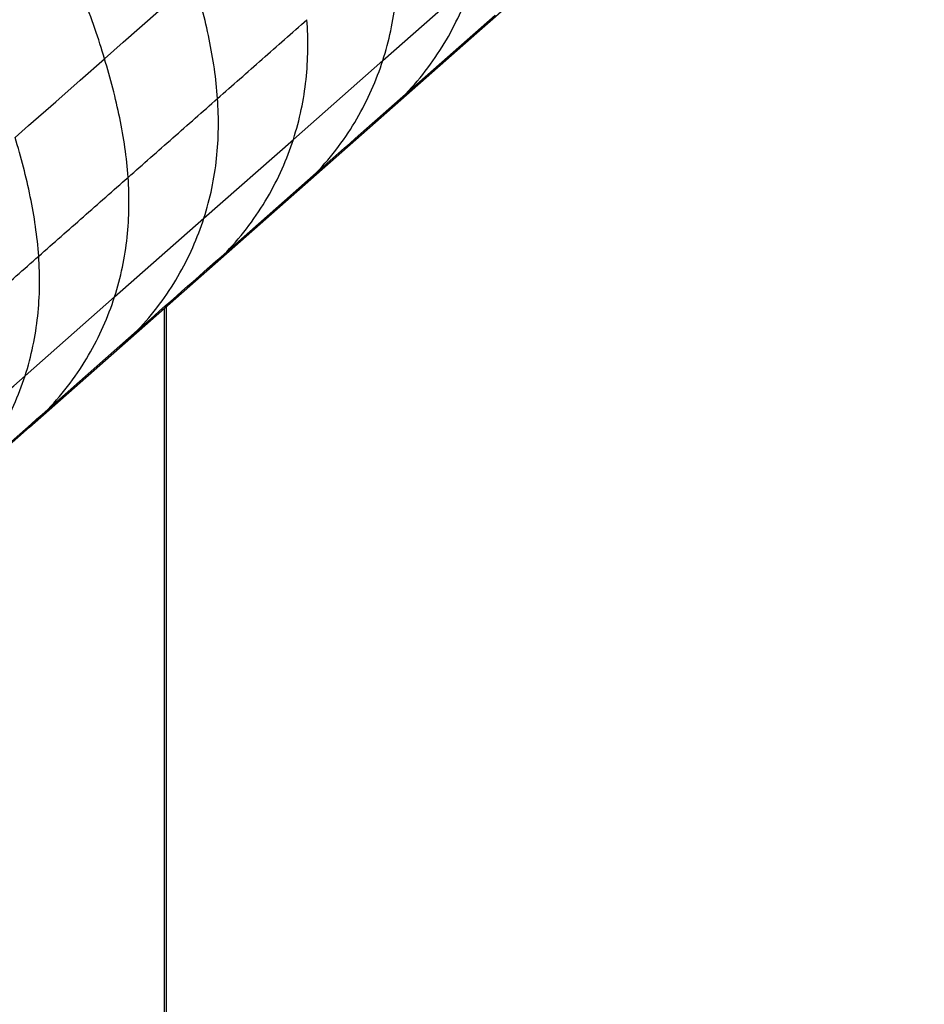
# Paper-space layout '_Dimetric' of a CAD drawing. Header units: millimetres. Extents: x -861 to 1018, y -101 to 902.
# Tile 16 of 19: x 870 to 959, y 280 to 377. Entities that reach past the tile are written whole.
import ezdxf

# ---------------------------------------------------------------- set-up
doc = ezdxf.new("R2010")
doc.units = ezdxf.units.MM

psp = doc.layouts.new('_Dimetric')

# ---------------------------------------------------------------- linework, layer by layer
at = {"color": 7, "linetype": 'Continuous', "lineweight": 25}
for p, q in [((914.868, 375.293), (958.72, 413.971)), ((905.647, 372.567), (914.42, 380.304)), ((907.882, 369.275), (916.658, 377.015)), ((871.017, 336.62), (914.868, 375.293)), ((896.878, 364.833), (905.647, 372.567)), ((906.061, 367.585), (907.882, 369.275)), ((888.112, 357.102), (896.878, 364.833)), ((890.34, 353.805), (899.109, 361.538)), ((897.289, 359.848), (899.109, 361.538)), ((879.346, 349.372), (888.112, 357.102)), ((888.519, 352.114), (890.34, 353.805)), ((870.581, 341.641), (879.346, 349.372)), ((884.237, 61.403), (884.237, 348.279)), ((884.431, 61.757), (884.431, 348.45)), ((872.809, 338.343), (881.574, 346.074)), ((879.754, 344.384), (881.574, 346.074)), ((870.988, 336.653), (872.808, 338.343)), ((862.251, 328.89), (871.017, 336.62))]:
    psp.add_line(p, q, dxfattribs=at)
at = {"color": 7, "linetype": 'Continuous', "lineweight": 25, "flags": 128}
for points in [[(878.369, 372.739), (880.197, 374.351), (883.666, 377.411), (884.208, 377.889), (886.38, 379.804), (887.135, 380.47)], [(869.604, 365.009), (870.931, 366.179), (873.585, 368.52), (875.977, 370.63), (878.369, 372.739)]]:
    psp.add_lwpolyline(points, dxfattribs=at)
at = {"color": 7, "linetype": 'Continuous', "lineweight": 25}
for points, knots in [([(878.369, 372.739), (877.788, 374.674), (877.11, 376.695), (875.418, 380.856), (874.403, 382.996), (873.156, 385.162)], [0, 0, 0, 0, 0.5, 0.5, 1, 1, 1, 1]), ([(905.647, 372.567), (906.27, 374.503), (906.675, 376.461), (907.097, 380.384), (907.115, 382.347), (906.979, 384.301)], [0, 0, 0, 0, 0.5, 0.5, 1, 1, 1, 1]), ([(889.444, 368.837), (889.308, 370.791), (889.02, 372.734), (888.224, 376.606), (887.716, 378.535), (887.135, 380.47)], [0, 0, 0, 0, 0.5, 0.5, 1, 1, 1, 1]), ([(907.882, 369.276), (909.465, 370.936), (910.789, 372.727), (912.955, 376.443), (913.797, 378.368), (914.42, 380.304)], [0, 0, 0, 0, 0.5, 0.5, 1, 1, 1, 1]), ([(914.863, 375.298), (914.911, 375.337), (915.552, 375.862), (916.127, 376.461), (916.658, 377.015)], [0, 0, 0, 0, 0.074511, 1, 1, 1, 1]), ([(896.878, 364.833), (897.501, 366.77), (897.906, 368.728), (898.328, 372.65), (898.346, 374.614), (898.21, 376.568)], [0, 0, 0, 0, 0.5, 0.5, 1, 1, 1, 1]), ([(880.679, 361.107), (880.543, 363.06), (880.255, 365.004), (879.458, 368.876), (878.95, 370.805), (878.369, 372.74)], [0, 0, 0, 0, 0.5, 0.5, 1, 1, 1, 1]), ([(899.109, 361.538), (900.692, 363.199), (902.016, 364.99), (904.182, 368.706), (905.024, 370.631), (905.647, 372.567)], [0, 0, 0, 0, 0.5, 0.5, 1, 1, 1, 1]), ([(888.112, 357.102), (888.735, 359.039), (889.14, 360.997), (889.562, 364.919), (889.58, 366.883), (889.444, 368.837)], [0, 0, 0, 0, 0.5, 0.5, 1, 1, 1, 1]), ([(871.913, 353.376), (871.777, 355.33), (871.489, 357.273), (870.693, 361.145), (870.184, 363.074), (869.603, 365.009)], [0, 0, 0, 0, 0.5, 0.5, 1, 1, 1, 1]), ([(890.34, 353.805), (891.923, 355.466), (893.247, 357.256), (895.413, 360.972), (896.255, 362.897), (896.878, 364.833)], [0, 0, 0, 0, 0.5, 0.5, 1, 1, 1, 1]), ([(879.346, 349.372), (879.969, 351.308), (880.374, 353.266), (880.796, 357.189), (880.814, 359.152), (880.679, 361.107)], [0, 0, 0, 0, 0.5, 0.5, 1, 1, 1, 1]), ([(881.574, 346.074), (883.157, 347.735), (884.481, 349.525), (886.647, 353.241), (887.489, 355.166), (888.112, 357.103)], [0, 0, 0, 0, 0.5, 0.5, 1, 1, 1, 1]), ([(863.065, 345.573), (864.567, 346.898), (866.049, 348.204), (868.991, 350.799), (870.452, 352.089), (871.913, 353.376)], [0, 0, 0, 0, 0.5, 0.5, 1, 1, 1, 1]), ([(870.581, 341.641), (871.204, 343.578), (871.608, 345.536), (872.031, 349.458), (872.049, 351.422), (871.913, 353.376)], [0, 0, 0, 0, 0.5, 0.5, 1, 1, 1, 1]), ([(872.809, 338.343), (874.391, 340.004), (875.715, 341.795), (877.881, 345.511), (878.723, 347.436), (879.346, 349.372)], [0, 0, 0, 0, 0.5, 0.5, 1, 1, 1, 1]), ([(864.043, 330.613), (865.626, 332.274), (866.95, 334.064), (869.116, 337.78), (869.958, 339.705), (870.581, 341.641)], [0, 0, 0, 0, 0.5, 0.5, 1, 1, 1, 1])]:
    psp.add_open_spline(points, degree=3, knots=knots, dxfattribs=at)
for points in [[(889.444, 368.837), (890.905, 370.127), (893.827, 372.701), (896.749, 375.281), (898.21, 376.568)], [(899.109, 361.538), (902.032, 364.116), (904.957, 366.696), (907.882, 369.276)], [(880.679, 361.107), (882.14, 362.396), (885.061, 364.971), (887.983, 367.55), (889.444, 368.837)], [(871.913, 353.376), (873.374, 354.665), (876.296, 357.239), (879.218, 359.819), (880.679, 361.107)], [(881.574, 346.074), (884.495, 348.65), (887.418, 351.227), (890.34, 353.805)], [(861.73, 333.837), (864.737, 336.487), (867.659, 339.064), (870.581, 341.641)], [(864.043, 330.613), (866.964, 333.189), (869.886, 335.766), (872.809, 338.343)]]:
    psp.add_open_spline(points, degree=3, dxfattribs=at)

doc.saveas('drawing.dxf')
